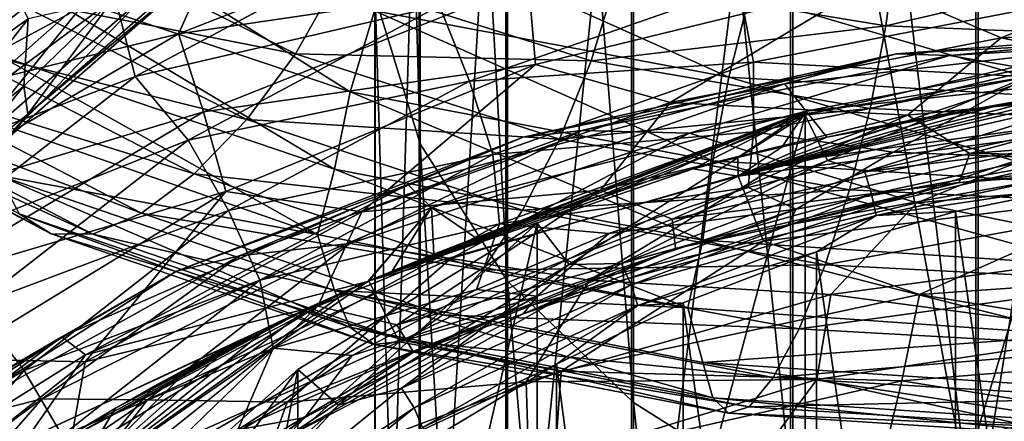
# Model space of a CAD drawing. Header units: metres. Extents: x -109 to 109, y -452 to 89.
# Tile 158 of 256: x -11.41 to -3.22, y -347.16 to -343.82. Entities that reach past the tile are written whole.
import ezdxf

# ---------------------------------------------------------------- set-up
doc = ezdxf.new("R2010")
doc.units = ezdxf.units.M
doc.layers.add('solid_k244270000c71_000_02', color=7, linetype='CONTINUOUS')

msp = doc.modelspace()

# ---------------------------------------------------------------- linework, layer by layer
at = {"layer": 'solid_k244270000c71_000_02'}
for points in [[(-8.452125, -331.697571, 818.213257), (-8.079568, -344.853668, 808.205566), (-8.079568, -332.8172, 819.544556)], [(-8.452125, -331.697571, 818.213257), (-8.452125, -343.629883, 806.969299), (-8.079568, -344.853668, 808.205566)], [(-8.079568, -332.8172, 819.544556), (-7.353192, -345.996094, 809.359619), (-7.353192, -333.862427, 820.787354)], [(-8.079568, -332.8172, 819.544556), (-8.079568, -344.853668, 808.205566), (-7.353192, -345.996094, 809.359619)], [(-7.353192, -333.862427, 820.787354), (-6.304805, -347.007141, 810.38092), (-6.304805, -334.787445, 821.887207)], [(-7.353192, -333.862427, 820.787354), (-7.353192, -345.996094, 809.359619), (-6.304805, -347.007141, 810.38092)], [(-6.304805, -334.787445, 821.887207), (-4.980319, -347.84256, 811.224854), (-4.980319, -335.551727, 822.795959)], [(-6.304805, -334.787445, 821.887207), (-6.304805, -347.007141, 810.38092), (-4.980319, -347.84256, 811.224854)], [(-4.980319, -335.551727, 822.795959), (-3.437735, -348.465698, 811.85437), (-3.437735, -336.121857, 823.473877)], [(-4.980319, -335.551727, 822.795959), (-4.980319, -347.84256, 811.224854), (-3.437735, -348.465698, 811.85437)], [(-3.437735, -336.121857, 823.473877), (-1.744606, -348.849335, 812.241882), (-1.744606, -336.472839, 823.891174)], [(-3.437735, -336.121857, 823.473877), (-3.437735, -348.465698, 811.85437), (-1.744606, -348.849335, 812.241882)], [(-1.767249, -337.448334, 800.10907), (-3.458888, -348.111176, 789.046326), (-3.458888, -337.71109, 800.627441)], [(-1.767249, -337.448334, 800.10907), (-1.767249, -347.75061, 788.619507), (-3.458888, -348.111176, 789.046326)], [(-3.458888, -337.71109, 800.627441), (-3.458888, -348.111176, 789.046326), (-4.999055, -339.715698, 799.830261)], [(-4.999055, -339.715698, 799.830261), (-6.320303, -350.278046, 789.688293), (-6.320303, -340.45932, 800.77594)], [(-4.999055, -339.715698, 799.830261), (-4.999055, -349.417572, 788.859436), (-6.320303, -350.278046, 789.688293)], [(-3.458888, -348.111176, 789.046326), (-4.999055, -349.417572, 788.859436), (-4.999055, -339.715698, 799.830261)], [(-7.364774, -340.01001, 803.312561), (-8.086726, -351.935089, 792.497253), (-8.086726, -341.153839, 804.468018)], [(-7.364774, -340.01001, 803.312561), (-7.364774, -350.701447, 791.438171), (-8.086726, -351.935089, 792.497253)], [(-6.320303, -340.45932, 800.77594), (-7.364774, -350.701447, 791.438171), (-7.364774, -340.01001, 803.312561)], [(-6.320303, -340.45932, 800.77594), (-6.320303, -350.278046, 789.688293), (-7.364774, -350.701447, 791.438171)], [(-8.086726, -341.153839, 804.468018), (-8.454546, -353.255768, 793.630981), (-8.454546, -342.378326, 805.705017)], [(-8.086726, -341.153839, 804.468018), (-8.086726, -351.935089, 792.497253), (-8.454546, -353.255768, 793.630981)], [(-8.454546, -342.378326, 805.705017), (-8.452125, -354.605591, 794.789795), (-8.452125, -343.629883, 806.969299)], [(-8.454546, -342.378326, 805.705017), (-8.454546, -353.255768, 793.630981), (-8.452125, -354.605591, 794.789795)], [(-12.625401, -344.051453, 787.464172), (-13.458572, -344.166016, 788.380249), (-10.922812, -342.607605, 786.910767)], [(-12.502468, -343.240997, 788.316895), (-10.922812, -342.607605, 786.910767), (-13.458572, -344.166016, 788.380249)], [(-9.951084, -342.592896, 786.0802), (-12.625401, -344.051453, 787.464172), (-10.922812, -342.607605, 786.910767)], [(-12.346329, -344.496765, 787.09613), (-12.625401, -344.051453, 787.464172), (-9.951084, -342.592896, 786.0802)], [(-9.694462, -343.069641, 785.743896), (-12.346329, -344.496765, 787.09613), (-9.951084, -342.592896, 786.0802)], [(-11.143022, -342.856873, 830.478271), (-11.409317, -343.498108, 830.354736), (-8.660601, -344.422272, 831.90863)], [(-8.458461, -343.749542, 832.003723), (-11.143022, -342.856873, 830.478271), (-8.660601, -344.422272, 831.90863)], [(-7.285873, -342.843933, 784.784058), (-10.089073, -343.941437, 785.869568), (-9.694462, -343.069641, 785.743896)], [(-7.178396, -343.511719, 784.847961), (-10.089073, -343.941437, 785.869568), (-7.285873, -342.843933, 784.784058)], [(-11.775959, -343.032654, 793.28125), (-11.258579, -343.362793, 793.654175), (-12.957934, -344.872284, 795.17688)], [(-10.089073, -343.941437, 785.869568), (-12.346329, -344.496765, 787.09613), (-9.694462, -343.069641, 785.743896)], [(-8.196273, -343.097046, 831.923828), (-8.458461, -343.749542, 832.003723), (-5.512196, -344.300903, 833.166382)], [(-5.341333, -343.621094, 833.058777), (-8.196273, -343.097046, 831.923828), (-5.512196, -344.300903, 833.166382)], [(-11.52213, -343.632507, 824.335876), (-11.030795, -343.14151, 824.190857), (-9.114983, -344.105927, 825.724854)], [(-9.114983, -344.105927, 825.724854), (-11.030795, -343.14151, 824.190857), (-8.769581, -343.495026, 825.691711)], [(-10.447517, -344.29425, 791.287537), (-8.263452, -343.126434, 790.096619), (-10.614439, -343.637726, 790.818176)], [(-7.918581, -343.708435, 790.275085), (-8.263452, -343.126434, 790.096619), (-10.447517, -344.29425, 791.287537)], [(-4.206379, -343.874908, 827.966248), (-6.454686, -343.500977, 827.02887), (-4.121618, -343.227295, 828.207825)], [(-3.247336, -343.974152, 784.535522), (-4.326591, -343.510406, 784.349976), (-1.401113, -343.223511, 783.897522)], [(-4.206379, -343.874908, 827.966248), (-4.121618, -343.227295, 828.207825), (-1.79218, -343.310577, 828.843811)], [(-0.393531, -343.83075, 784.190247), (-3.247336, -343.974152, 784.535522), (-1.401113, -343.223511, 783.897522)], [(-13.425459, -345.051453, 792.149841), (-11.394735, -343.463776, 790.614868), (-12.037272, -343.355499, 790.257202)], [(-11.338058, -343.814484, 798.085388), (-11.569856, -343.321808, 798.421753), (-12.73061, -344.803955, 799.981506)], [(-11.339662, -344.60791, 797.155029), (-9.852534, -343.315979, 795.790466), (-10.634928, -343.653778, 797.026428)], [(-10.05515, -343.536591, 795.230408), (-9.852534, -343.315979, 795.790466), (-11.339662, -344.60791, 797.155029)], [(-1.829036, -343.967102, 828.610107), (-4.206379, -343.874908, 827.966248), (-1.79218, -343.310577, 828.843811)], [(-12.957934, -344.872284, 795.17688), (-11.258579, -343.362793, 793.654175), (-12.405373, -345.00473, 795.588989)], [(-11.258579, -343.362793, 793.654175), (-10.778482, -343.5672, 794.122375), (-12.405373, -345.00473, 795.588989)], [(-12.619966, -345.122742, 792.271973), (-11.394735, -343.463776, 790.614868), (-13.425459, -345.051453, 792.149841)], [(-12.619966, -345.122742, 792.271973), (-10.614439, -343.637726, 790.818176), (-11.394735, -343.463776, 790.614868)], [(-11.409317, -343.498108, 830.354736), (-11.580662, -344.120056, 830.080078), (-8.790666, -345.066589, 831.65094)], [(-8.660601, -344.422272, 831.90863), (-11.409317, -343.498108, 830.354736), (-8.790666, -345.066589, 831.65094)], [(-7.178396, -343.511719, 784.847961), (-9.880588, -344.587463, 785.91333), (-10.089073, -343.941437, 785.869568)], [(-7.119321, -344.194244, 785.108948), (-9.880588, -344.587463, 785.91333), (-7.178396, -343.511719, 784.847961)], [(-9.114983, -344.105927, 825.724854), (-8.769581, -343.495026, 825.691711), (-6.656826, -344.165009, 826.930481)], [(-6.656826, -344.165009, 826.930481), (-8.769581, -343.495026, 825.691711), (-6.454686, -343.500977, 827.02887)], [(-4.326591, -343.510406, 784.349976), (-7.119321, -344.194244, 785.108948), (-7.178396, -343.511719, 784.847961)], [(-5.999901, -344.510071, 785.182983), (-7.119321, -344.194244, 785.108948), (-4.326591, -343.510406, 784.349976)], [(-6.656826, -344.165009, 826.930481), (-6.454686, -343.500977, 827.02887), (-4.206379, -343.874908, 827.966248)], [(-3.247336, -343.974152, 784.535522), (-5.999901, -344.510071, 785.182983), (-4.326591, -343.510406, 784.349976)], [(-12.405373, -345.00473, 795.588989), (-10.778482, -343.5672, 794.122375), (-11.935285, -344.998932, 796.080505)], [(-10.778482, -343.5672, 794.122375), (-10.370045, -343.623932, 794.660522), (-11.935285, -344.998932, 796.080505)], [(-11.572861, -344.862122, 796.615723), (-10.05515, -343.536591, 795.230408), (-11.339662, -344.60791, 797.155029)], [(-10.370045, -343.623932, 794.660522), (-10.05515, -343.536591, 795.230408), (-11.572861, -344.862122, 796.615723)], [(-7.667476, -344.334595, 790.305481), (-5.426652, -343.549133, 789.431091), (-7.918581, -343.708435, 790.275085)], [(-5.306628, -344.177032, 789.317017), (-5.426652, -343.549133, 789.431091), (-7.667476, -344.334595, 790.305481)], [(-5.306628, -344.177032, 789.317017), (-2.973566, -343.722839, 788.712769), (-5.426652, -343.549133, 789.431091)], [(-10.447517, -344.29425, 791.287537), (-10.614439, -343.637726, 790.818176), (-12.619966, -345.122742, 792.271973)], [(-12.05162, -344.025269, 824.622925), (-11.52213, -343.632507, 824.335876), (-9.520983, -344.652924, 825.926331)], [(-11.935285, -344.998932, 796.080505), (-10.370045, -343.623932, 794.660522), (-11.572861, -344.862122, 796.615723)], [(-9.520983, -344.652924, 825.926331), (-11.52213, -343.632507, 824.335876), (-9.114983, -344.105927, 825.724854)], [(-11.339662, -344.60791, 797.155029), (-10.634928, -343.653778, 797.026428), (-11.373893, -344.375305, 797.78894)], [(-11.338058, -343.814484, 798.085388), (-11.373893, -344.375305, 797.78894), (-10.634928, -343.653778, 797.026428)], [(-8.452125, -343.629883, 806.969299), (-8.079568, -355.925507, 795.922913), (-8.079568, -344.853668, 808.205566)], [(-8.452125, -343.629883, 806.969299), (-8.452125, -354.605591, 794.789795), (-8.079568, -355.925507, 795.922913)], [(-5.341333, -343.621094, 833.058777), (-5.512196, -344.300903, 833.166382), (-2.396837, -344.489349, 833.938782)], [(-2.322542, -343.794159, 833.814819), (-5.341333, -343.621094, 833.058777), (-2.396837, -344.489349, 833.938782)], [(-10.008465, -344.823212, 791.421265), (-7.918581, -343.708435, 790.275085), (-10.447517, -344.29425, 791.287537)], [(-7.667476, -344.334595, 790.305481), (-7.918581, -343.708435, 790.275085), (-10.008465, -344.823212, 791.421265)], [(-8.458461, -343.749542, 832.003723), (-8.660601, -344.422272, 831.90863), (-5.643926, -344.996002, 833.092041)], [(-5.512196, -344.300903, 833.166382), (-8.458461, -343.749542, 832.003723), (-5.643926, -344.996002, 833.092041)], [(-5.306628, -344.177032, 789.317017), (-3.029592, -344.297485, 788.467102), (-2.973566, -343.722839, 788.712769)], [(-12.475555, -345.268707, 799.612854), (-11.338058, -343.814484, 798.085388), (-12.73061, -344.803955, 799.981506)], [(-12.475555, -345.268707, 799.612854), (-11.373893, -344.375305, 797.78894), (-11.338058, -343.814484, 798.085388)], [(-1.351111, -344.356049, 784.768677), (-3.247336, -343.974152, 784.535522), (-0.393531, -343.83075, 784.190247)], [(-4.338109, -344.561066, 827.888733), (-6.656826, -344.165009, 826.930481), (-4.206379, -343.874908, 827.966248)], [(-4.338109, -344.561066, 827.888733), (-4.206379, -343.874908, 827.966248), (-1.829036, -343.967102, 828.610107)], [(-4.117793, -344.106964, 780.642334), (-0.886613, -343.861237, 780.233521), (-1.758641, -343.978577, 779.705261)], [(-3.677257, -344.119141, 781.212097), (-0.886613, -343.861237, 780.233521), (-4.117793, -344.106964, 780.642334)], [(-3.677257, -344.119141, 781.212097), (-0.508583, -343.931946, 780.844482), (-0.886613, -343.861237, 780.233521)], [(-10.089073, -343.941437, 785.869568), (-12.582087, -345.404114, 787.242737), (-12.346329, -344.496765, 787.09613)], [(-9.880588, -344.587463, 785.91333), (-12.582087, -345.404114, 787.242737), (-10.089073, -343.941437, 785.869568)], [(-4.026355, -344.617401, 785.203186), (-5.999901, -344.510071, 785.182983), (-3.247336, -343.974152, 784.535522)], [(-5.049558, -344.356812, 780.212158), (-1.758641, -343.978577, 779.705261), (-4.868062, -344.584167, 779.645142)], [(-4.117793, -344.106964, 780.642334), (-1.758641, -343.978577, 779.705261), (-5.049558, -344.356812, 780.212158)], [(-1.758641, -343.978577, 779.705261), (-1.597652, -344.233398, 779.163879), (-4.868062, -344.584167, 779.645142)], [(-1.886316, -344.665833, 828.544983), (-4.338109, -344.561066, 827.888733), (-1.829036, -343.967102, 828.610107)], [(-1.351111, -344.356049, 784.768677), (-4.026355, -344.617401, 785.203186), (-3.247336, -343.974152, 784.535522)], [(-2.833938, -344.264709, 781.716553), (-0.508583, -343.931946, 780.844482), (-3.677257, -344.119141, 781.212097)], [(-12.580919, -344.295013, 825.027954), (-12.05162, -344.025269, 824.622925), (-9.958512, -345.104675, 826.275085)], [(-9.958512, -345.104675, 826.275085), (-12.05162, -344.025269, 824.622925), (-9.520983, -344.652924, 825.926331)], [(-4.692525, -344.993652, 789.700867), (-2.480574, -344.06601, 789.026917), (-4.876791, -344.617584, 789.427612)], [(-4.876762, -351.964905, 779.314941), (-4.876791, -344.617584, 789.427612), (-2.480574, -344.06601, 789.026917)], [(-2.5, -348.262207, 783.257507), (-4.876762, -351.964905, 779.314941), (-2.480574, -344.06601, 789.026917)], [(-4.692525, -344.993652, 789.700867), (-2.384254, -344.462952, 789.315308), (-2.480574, -344.06601, 789.026917)], [(-13.810031, -344.174347, 826.681152), (-13.488818, -344.372864, 826.09082), (-11.146099, -345.604065, 827.916016)], [(-11.411525, -345.435974, 828.547424), (-13.810031, -344.174347, 826.681152), (-11.146099, -345.604065, 827.916016)], [(-11.580662, -344.120056, 830.080078), (-11.725351, -344.63913, 829.613403), (-8.931279, -345.60791, 831.199463)], [(-8.790666, -345.066589, 831.65094), (-11.580662, -344.120056, 830.080078), (-8.931279, -345.60791, 831.199463)], [(-9.520983, -344.652924, 825.926331), (-9.114983, -344.105927, 825.724854), (-6.919014, -344.814758, 827.001648)], [(-6.919014, -344.814758, 827.001648), (-9.114983, -344.105927, 825.724854), (-6.656826, -344.165009, 826.930481)], [(-7.222705, -344.798431, 781.382324), (-4.117793, -344.106964, 780.642334), (-5.049558, -344.356812, 780.212158)], [(-6.732992, -344.743866, 781.906311), (-4.117793, -344.106964, 780.642334), (-7.222705, -344.798431, 781.382324)], [(-6.919014, -344.814758, 827.001648), (-6.656826, -344.165009, 826.930481), (-4.338109, -344.561066, 827.888733)], [(-6.732992, -344.743866, 781.906311), (-3.677257, -344.119141, 781.212097), (-4.117793, -344.106964, 780.642334)], [(-5.840033, -344.767334, 782.322876), (-3.677257, -344.119141, 781.212097), (-6.732992, -344.743866, 781.906311)], [(-5.840033, -344.767334, 782.322876), (-2.833938, -344.264709, 781.716553), (-3.677257, -344.119141, 781.212097)], [(-7.119321, -344.194244, 785.108948), (-9.694138, -345.250824, 786.157654), (-9.880588, -344.587463, 785.91333)], [(-8.564479, -345.420105, 786.120361), (-9.694138, -345.250824, 786.157654), (-7.119321, -344.194244, 785.108948)], [(-5.999901, -344.510071, 785.182983), (-8.564479, -345.420105, 786.120361), (-7.119321, -344.194244, 785.108948)], [(-7.474424, -344.942322, 790.171875), (-5.306628, -344.177032, 789.317017), (-7.667476, -344.334595, 790.305481)], [(-7.474424, -344.942322, 790.171875), (-5.306125, -344.75647, 789.072388), (-5.306628, -344.177032, 789.317017)], [(-5.306628, -344.177032, 789.317017), (-5.306125, -344.75647, 789.072388), (-3.029592, -344.297485, 788.467102)], [(-4.69757, -344.798157, 779.342407), (-4.868062, -344.584167, 779.645142), (-1.597652, -344.233398, 779.163879)], [(-4.330278, -344.722534, 779.286316), (-4.69757, -344.798157, 779.342407), (-1.597652, -344.233398, 779.163879)], [(-3.966767, -344.653015, 779.236511), (-4.330278, -344.722534, 779.286316), (-1.597652, -344.233398, 779.163879)], [(-3.611151, -344.59024, 779.192993), (-3.966767, -344.653015, 779.236511), (-1.597652, -344.233398, 779.163879)], [(-3.263823, -344.533813, 779.155518), (-3.611151, -344.59024, 779.192993), (-1.597652, -344.233398, 779.163879)], [(-2.928163, -344.483887, 779.123901), (-3.263823, -344.533813, 779.155518), (-1.597652, -344.233398, 779.163879)], [(-13.07168, -344.416809, 825.526489), (-12.580919, -344.295013, 825.027954), (-10.395884, -345.432068, 826.742676)], [(-12.304793, -345.738678, 792.707458), (-10.447517, -344.29425, 791.287537), (-12.619966, -345.122742, 792.271973)], [(-10.395884, -345.432068, 826.742676), (-12.580919, -344.295013, 825.027954), (-9.958512, -345.104675, 826.275085)], [(-10.008465, -344.823212, 791.421265), (-10.447517, -344.29425, 791.287537), (-12.304793, -345.738678, 792.707458)], [(-9.670749, -345.409882, 791.416321), (-7.667476, -344.334595, 790.305481), (-10.008465, -344.823212, 791.421265)], [(-7.474424, -344.942322, 790.171875), (-7.667476, -344.334595, 790.305481), (-9.670749, -345.409882, 791.416321)], [(-5.054309, -345.007416, 782.732971), (-2.833938, -344.264709, 781.716553), (-5.840033, -344.767334, 782.322876)], [(-5.512196, -344.300903, 833.166382), (-5.643926, -344.996002, 833.092041), (-2.454117, -345.197144, 833.876709)], [(-2.396837, -344.489349, 833.938782), (-5.512196, -344.300903, 833.166382), (-2.454117, -345.197144, 833.876709)], [(-3.029592, -344.297485, 788.467102), (-5.306125, -344.75647, 789.072388), (-4.146356, -344.924835, 788.329224)], [(-5.054309, -345.007416, 782.732971), (-2.128306, -344.609741, 782.202881), (-2.833938, -344.264709, 781.716553)], [(-3.029592, -344.297485, 788.467102), (-4.146356, -344.924835, 788.329224), (-2.901026, -344.723816, 788.040405)], [(-13.488818, -344.372864, 826.09082), (-13.07168, -344.416809, 825.526489), (-10.80141, -345.605743, 827.300232)], [(-11.146099, -345.604065, 827.916016), (-13.488818, -344.372864, 826.09082), (-10.80141, -345.605743, 827.300232)], [(-10.80141, -345.605743, 827.300232), (-13.07168, -344.416809, 825.526489), (-10.395884, -345.432068, 826.742676)], [(-12.475555, -345.268707, 799.612854), (-12.011531, -345.146301, 798.596252), (-11.373893, -344.375305, 797.78894)], [(-11.339662, -344.60791, 797.155029), (-11.373893, -344.375305, 797.78894), (-12.011531, -345.146301, 798.596252)], [(-8.660601, -344.422272, 831.90863), (-8.790666, -345.066589, 831.65094), (-5.728686, -345.656403, 832.846802)], [(-5.643926, -344.996002, 833.092041), (-8.660601, -344.422272, 831.90863), (-5.728686, -345.656403, 832.846802)], [(-8.181742, -345.193787, 781.058289), (-5.049558, -344.356812, 780.212158), (-7.984445, -345.384491, 780.456116)], [(-7.222705, -344.798431, 781.382324), (-5.049558, -344.356812, 780.212158), (-8.181742, -345.193787, 781.058289)], [(-5.049558, -344.356812, 780.212158), (-4.868062, -344.584167, 779.645142), (-7.984445, -345.384491, 780.456116)], [(-5.433121, -345.122437, 779.346558), (-2.604041, -344.43985, 779.097839), (-2.288762, -344.400909, 779.07666)], [(-5.433121, -345.122437, 779.346558), (-2.288762, -344.400909, 779.07666), (-2.194911, -344.699554, 778.790405)], [(-3.50767, -344.934143, 785.696411), (-4.026355, -344.617401, 785.203186), (-1.351111, -344.356049, 784.768677)], [(-0.92529, -344.73822, 785.309753), (-3.50767, -344.934143, 785.696411), (-1.351111, -344.356049, 784.768677)], [(-5.433121, -345.122437, 779.346558), (-2.928163, -344.483887, 779.123901), (-2.604041, -344.43985, 779.097839)], [(-5.433121, -345.122437, 779.346558), (-3.263823, -344.533813, 779.155518), (-2.928163, -344.483887, 779.123901)], [(-4.380819, -345.08667, 789.721375), (-2.384254, -344.462952, 789.315308), (-4.692525, -344.993652, 789.700867)], [(-2.2242, -344.619171, 789.381714), (-2.384254, -344.462952, 789.315308), (-4.380819, -345.08667, 789.721375)], [(-6.57822, -345.241394, 785.917725), (-8.564479, -345.420105, 786.120361), (-5.999901, -344.510071, 785.182983)], [(-7.614277, -345.637573, 779.972168), (-7.984445, -345.384491, 780.456116), (-4.868062, -344.584167, 779.645142)], [(-7.259654, -345.509155, 779.879028), (-7.614277, -345.637573, 779.972168), (-4.868062, -344.584167, 779.645142)], [(-6.901235, -345.387085, 779.789856), (-7.259654, -345.509155, 779.879028), (-4.868062, -344.584167, 779.645142)], [(-4.508971, -345.238312, 827.987366), (-6.919014, -344.814758, 827.001648), (-4.338109, -344.561066, 827.888733)], [(-6.539579, -345.271729, 779.704651), (-6.901235, -345.387085, 779.789856), (-4.868062, -344.584167, 779.645142)], [(-4.026355, -344.617401, 785.203186), (-6.57822, -345.241394, 785.917725), (-5.999901, -344.510071, 785.182983)], [(-6.174923, -345.163269, 779.623413), (-6.539579, -345.271729, 779.704651), (-4.868062, -344.584167, 779.645142)], [(-5.807823, -345.061951, 779.546204), (-6.174923, -345.163269, 779.623413), (-4.868062, -344.584167, 779.645142)], [(-5.438364, -344.967987, 779.472778), (-5.807823, -345.061951, 779.546204), (-4.868062, -344.584167, 779.645142)], [(-5.068247, -344.880127, 779.404785), (-5.438364, -344.967987, 779.472778), (-4.868062, -344.584167, 779.645142)], [(-5.433121, -345.122437, 779.346558), (-3.611151, -344.59024, 779.192993), (-3.263823, -344.533813, 779.155518)], [(-4.69757, -344.798157, 779.342407), (-5.068247, -344.880127, 779.404785), (-4.868062, -344.584167, 779.645142)], [(-4.508971, -345.238312, 827.987366), (-4.338109, -344.561066, 827.888733), (-1.886316, -344.665833, 828.544983)], [(-9.880588, -344.587463, 785.91333), (-12.279717, -346.014954, 787.2547), (-12.582087, -345.404114, 787.242737)], [(-12.477322, -346.072052, 798.673401), (-11.339662, -344.60791, 797.155029), (-12.011531, -345.146301, 798.596252)], [(-11.572861, -344.862122, 796.615723), (-11.339662, -344.60791, 797.155029), (-12.477322, -346.072052, 798.673401)], [(-9.694138, -345.250824, 786.157654), (-12.279717, -346.014954, 787.2547), (-9.880588, -344.587463, 785.91333)], [(-8.931279, -345.60791, 831.199463), (-11.725351, -344.63913, 829.613403), (-11.581841, -345.118561, 829.148865)], [(-9.958512, -345.104675, 826.275085), (-9.520983, -344.652924, 825.926331), (-7.227201, -345.406097, 827.248474)], [(-7.227201, -345.406097, 827.248474), (-9.520983, -344.652924, 825.926331), (-6.919014, -344.814758, 827.001648)], [(-7.106834, -352.863251, 779.96759), (-7.106801, -345.51593, 790.080322), (-4.876791, -344.617584, 789.427612)], [(-4.876762, -351.964905, 779.314941), (-7.106834, -352.863251, 779.96759), (-4.876791, -344.617584, 789.427612)], [(-6.840895, -345.85849, 790.329224), (-4.876791, -344.617584, 789.427612), (-7.106801, -345.51593, 790.080322)], [(-6.840895, -345.85849, 790.329224), (-4.692525, -344.993652, 789.700867), (-4.876791, -344.617584, 789.427612)], [(-5.981807, -345.481659, 786.355042), (-6.57822, -345.241394, 785.917725), (-4.026355, -344.617401, 785.203186)], [(-3.50767, -344.934143, 785.696411), (-5.981807, -345.481659, 786.355042), (-4.026355, -344.617401, 785.203186)], [(-5.433121, -345.122437, 779.346558), (-3.966767, -344.653015, 779.236511), (-3.611151, -344.59024, 779.192993)], [(-5.433121, -345.122437, 779.346558), (-4.330278, -344.722534, 779.286316), (-3.966767, -344.653015, 779.236511)], [(-3.949111, -345.344604, 783.001892), (-2.128306, -344.609741, 782.202881), (-5.054309, -345.007416, 782.732971)], [(-1.960611, -345.358551, 828.65979), (-4.508971, -345.238312, 827.987366), (-1.886316, -344.665833, 828.544983)], [(-2.2242, -344.619171, 789.381714), (-4.380819, -345.08667, 789.721375), (-2.196008, -344.812317, 789.387939)], [(-3.949111, -345.344604, 783.001892), (-1.102409, -345.09668, 782.581909), (-2.128306, -344.609741, 782.202881)], [(-9.580841, -345.785614, 782.913818), (-6.732992, -344.743866, 781.906311), (-7.222705, -344.798431, 781.382324)], [(-8.664332, -345.682648, 783.240051), (-6.732992, -344.743866, 781.906311), (-9.580841, -345.785614, 782.913818)], [(-8.664332, -345.682648, 783.240051), (-5.840033, -344.767334, 782.322876), (-6.732992, -344.743866, 781.906311)], [(-5.433121, -345.122437, 779.346558), (-2.194911, -344.699554, 778.790405), (-5.223785, -345.66394, 778.989014)], [(-5.433121, -345.122437, 779.346558), (-4.69757, -344.798157, 779.342407), (-4.330278, -344.722534, 779.286316)], [(-2.194911, -344.699554, 778.790405), (-2.034587, -345.268036, 778.452942), (-5.223785, -345.66394, 778.989014)], [(-2.643515, -344.983429, 787.458069), (-2.901026, -344.723816, 788.040405), (-4.146356, -344.924835, 788.329224)], [(-1.124171, -344.962585, 785.968201), (-3.50767, -344.934143, 785.696411), (-0.92529, -344.73822, 785.309753)], [(-11.785357, -346.202911, 792.786194), (-10.008465, -344.823212, 791.421265), (-12.304793, -345.738678, 792.707458)], [(-9.670749, -345.409882, 791.416321), (-10.008465, -344.823212, 791.421265), (-11.785357, -346.202911, 792.786194)], [(-10.105568, -345.912689, 782.438477), (-7.222705, -344.798431, 781.382324), (-8.181742, -345.193787, 781.058289)], [(-9.580841, -345.785614, 782.913818), (-7.222705, -344.798431, 781.382324), (-10.105568, -345.912689, 782.438477)], [(-7.822092, -345.808502, 783.567322), (-5.840033, -344.767334, 782.322876), (-8.664332, -345.682648, 783.240051)], [(-7.822092, -345.808502, 783.567322), (-5.054309, -345.007416, 782.732971), (-5.840033, -344.767334, 782.322876)], [(-7.474424, -344.942322, 790.171875), (-7.417996, -345.518921, 789.920715), (-5.306125, -344.75647, 789.072388)], [(-5.306125, -344.75647, 789.072388), (-7.417996, -345.518921, 789.920715), (-5.351458, -345.217468, 788.69043)], [(-7.227201, -345.406097, 827.248474), (-6.919014, -344.814758, 827.001648), (-4.508971, -345.238312, 827.987366)], [(-5.433121, -345.122437, 779.346558), (-5.068247, -344.880127, 779.404785), (-4.69757, -344.798157, 779.342407)], [(-5.306125, -344.75647, 789.072388), (-5.351458, -345.217468, 788.69043), (-4.146356, -344.924835, 788.329224)], [(-4.380819, -345.08667, 789.721375), (-4.325292, -345.273865, 789.723267), (-2.196008, -344.812317, 789.387939)], [(-2.196008, -344.812317, 789.387939), (-4.325292, -345.273865, 789.723267), (-2.177185, -344.994141, 789.319275)], [(-8.079568, -344.853668, 808.205566), (-7.353192, -357.157654, 796.980652), (-7.353192, -345.996094, 809.359619)], [(-8.079568, -344.853668, 808.205566), (-8.079568, -355.925507, 795.922913), (-7.353192, -357.157654, 796.980652)], [(-5.433121, -345.122437, 779.346558), (-5.438364, -344.967987, 779.472778), (-5.068247, -344.880127, 779.404785)], [(-9.410922, -345.988251, 791.254456), (-7.474424, -344.942322, 790.171875), (-9.670749, -345.409882, 791.416321)], [(-9.410922, -345.988251, 791.254456), (-7.417996, -345.518921, 789.920715), (-7.474424, -344.942322, 790.171875)], [(-6.404329, -345.850037, 790.276001), (-4.692525, -344.993652, 789.700867), (-6.840895, -345.85849, 790.329224)], [(-4.380819, -345.08667, 789.721375), (-4.692525, -344.993652, 789.700867), (-6.404329, -345.850037, 790.276001)], [(-3.595367, -345.176544, 786.369873), (-5.981807, -345.481659, 786.355042), (-3.50767, -344.934143, 785.696411)], [(-5.433121, -345.122437, 779.346558), (-5.807823, -345.061951, 779.546204), (-5.438364, -344.967987, 779.472778)], [(-4.952431, -345.396942, 788.022888), (-4.146356, -344.924835, 788.329224), (-5.351458, -345.217468, 788.69043)], [(-5.019297, -345.527191, 787.410156), (-2.643515, -344.983429, 787.458069), (-4.952431, -345.396942, 788.022888)], [(-2.65984, -345.105804, 786.842041), (-2.643515, -344.983429, 787.458069), (-5.019297, -345.527191, 787.410156)], [(-4.952431, -345.396942, 788.022888), (-2.643515, -344.983429, 787.458069), (-4.146356, -344.924835, 788.329224)], [(-4.325292, -345.273865, 789.723267), (-4.288218, -345.451752, 789.651733), (-2.177185, -344.994141, 789.319275)], [(-2.177185, -344.994141, 789.319275), (-4.288218, -345.451752, 789.651733), (-2.438629, -345.177277, 789.216248)], [(-1.124171, -344.962585, 785.968201), (-3.595367, -345.176544, 786.369873), (-3.50767, -344.934143, 785.696411)], [(-2.65984, -345.105804, 786.842041), (-3.595367, -345.176544, 786.369873), (-1.124171, -344.962585, 785.968201)], [(-8.790666, -345.066589, 831.65094), (-8.931279, -345.60791, 831.199463), (-5.854018, -346.21875, 832.413025)], [(-5.728686, -345.656403, 832.846802), (-8.790666, -345.066589, 831.65094), (-5.854018, -346.21875, 832.413025)], [(-5.807823, -345.061951, 779.546204), (-8.504637, -345.994659, 780.229126), (-6.174923, -345.163269, 779.623413)], [(-5.433121, -345.122437, 779.346558), (-8.504637, -345.994659, 780.229126), (-5.807823, -345.061951, 779.546204)], [(-6.671342, -345.987885, 783.719666), (-5.054309, -345.007416, 782.732971), (-7.822092, -345.808502, 783.567322)], [(-6.671342, -345.987885, 783.719666), (-3.949111, -345.344604, 783.001892), (-5.054309, -345.007416, 782.732971)], [(-5.643926, -344.996002, 833.092041), (-5.728686, -345.656403, 832.846802), (-2.490973, -345.866821, 833.639099)], [(-2.454117, -345.197144, 833.876709), (-5.643926, -344.996002, 833.092041), (-2.490973, -345.866821, 833.639099)], [(-11.581841, -345.118561, 829.148865), (-11.411525, -345.435974, 828.547424), (-8.662276, -346.379456, 830.090027)], [(-8.79156, -346.075195, 830.713867), (-11.581841, -345.118561, 829.148865), (-8.662276, -346.379456, 830.090027)], [(-8.931279, -345.60791, 831.199463), (-11.581841, -345.118561, 829.148865), (-8.79156, -346.075195, 830.713867)], [(-10.395884, -345.432068, 826.742676), (-9.958512, -345.104675, 826.275085), (-7.559322, -345.90448, 827.646667)], [(-7.559322, -345.90448, 827.646667), (-9.958512, -345.104675, 826.275085), (-7.227201, -345.406097, 827.248474)], [(-5.433121, -345.122437, 779.346558), (-8.253242, -346.501801, 779.846191), (-8.504637, -345.994659, 780.229126)], [(-5.433121, -345.122437, 779.346558), (-5.223785, -345.66394, 778.989014), (-8.253242, -346.501801, 779.846191)], [(-4.380819, -345.08667, 789.721375), (-6.404329, -345.850037, 790.276001), (-4.325292, -345.273865, 789.723267)], [(-2.65984, -345.105804, 786.842041), (-5.019297, -345.527191, 787.410156), (-3.595367, -345.176544, 786.369873)], [(-1.987249, -345.747955, 783.054321), (-1.102409, -345.09668, 782.581909), (-3.949111, -345.344604, 783.001892)], [(-11.05771, -346.45932, 782.223572), (-8.181742, -345.193787, 781.058289), (-10.862263, -346.609344, 781.581299)], [(-10.105568, -345.912689, 782.438477), (-8.181742, -345.193787, 781.058289), (-11.05771, -346.45932, 782.223572)], [(-8.181742, -345.193787, 781.058289), (-7.984445, -345.384491, 780.456116), (-10.862263, -346.609344, 781.581299)], [(-6.174923, -345.163269, 779.623413), (-8.504637, -345.994659, 780.229126), (-6.539579, -345.271729, 779.704651)], [(-7.417996, -345.518921, 789.920715), (-6.509118, -345.599304, 789.122864), (-5.351458, -345.217468, 788.69043)], [(-4.709811, -345.860992, 828.266846), (-7.227201, -345.406097, 827.248474), (-4.508971, -345.238312, 827.987366)], [(-4.952431, -345.396942, 788.022888), (-5.351458, -345.217468, 788.69043), (-6.509118, -345.599304, 789.122864)], [(-3.595367, -345.176544, 786.369873), (-5.956123, -345.72525, 787.031677), (-5.981807, -345.481659, 786.355042)], [(-5.019297, -345.527191, 787.410156), (-5.956123, -345.72525, 787.031677), (-3.595367, -345.176544, 786.369873)], [(-4.709811, -345.860992, 828.266846), (-4.508971, -345.238312, 827.987366), (-1.960611, -345.358551, 828.65979)], [(-4.288218, -345.451752, 789.651733), (-3.628558, -345.418427, 789.391418), (-2.438629, -345.177277, 789.216248)], [(-2.438629, -345.177277, 789.216248), (-3.628558, -345.418427, 789.391418), (-2.438629, -353.700165, 777.485474)], [(-9.694138, -345.250824, 786.157654), (-11.972891, -346.641632, 787.468201), (-12.279717, -346.014954, 787.2547)], [(-10.862705, -346.66864, 787.322083), (-11.972891, -346.641632, 787.468201), (-9.694138, -345.250824, 786.157654)], [(-8.564479, -345.420105, 786.120361), (-10.862705, -346.66864, 787.322083), (-9.694138, -345.250824, 786.157654)], [(-6.57822, -345.241394, 785.917725), (-8.929091, -346.205505, 786.896729), (-8.564479, -345.420105, 786.120361)], [(-8.271329, -346.361267, 787.272217), (-8.929091, -346.205505, 786.896729), (-6.57822, -345.241394, 785.917725)], [(-6.539579, -345.271729, 779.704651), (-8.504637, -345.994659, 780.229126), (-6.901235, -345.387085, 779.789856)], [(-5.981807, -345.481659, 786.355042), (-8.271329, -346.361267, 787.272217), (-6.57822, -345.241394, 785.917725)], [(-6.404329, -345.850037, 790.276001), (-6.323154, -346.027588, 790.270874), (-4.325292, -345.273865, 789.723267)], [(-4.325292, -345.273865, 789.723267), (-6.323154, -346.027588, 790.270874), (-4.288218, -345.451752, 789.651733)], [(-5.223785, -345.66394, 778.989014), (-2.034587, -345.268036, 778.452942), (-3.927712, -346.107025, 778.574951)], [(-2.034587, -345.268036, 778.452942), (-0.833328, -345.891449, 778.174255), (-3.927712, -346.107025, 778.574951)], [(-8.514924, -345.999084, 780.2323), (-10.862263, -346.609344, 781.581299), (-7.984445, -345.384491, 780.456116)], [(-8.504637, -345.994659, 780.229126), (-8.514924, -345.999084, 780.2323), (-7.984445, -345.384491, 780.456116)], [(-8.311078, -345.91272, 780.170349), (-8.504637, -345.994659, 780.229126), (-7.984445, -345.384491, 780.456116)], [(-6.901235, -345.387085, 779.789856), (-8.504637, -345.994659, 780.229126), (-7.259654, -345.509155, 779.879028)], [(-7.964911, -345.772247, 780.069336), (-8.311078, -345.91272, 780.170349), (-7.984445, -345.384491, 780.456116)], [(-7.614277, -345.637573, 779.972168), (-7.964911, -345.772247, 780.069336), (-7.984445, -345.384491, 780.456116)], [(-7.220976, -346.268463, 788.229248), (-4.952431, -345.396942, 788.022888), (-7.105842, -346.122498, 788.834045)], [(-5.019297, -345.527191, 787.410156), (-4.952431, -345.396942, 788.022888), (-7.220976, -346.268463, 788.229248)], [(-7.105842, -346.122498, 788.834045), (-4.952431, -345.396942, 788.022888), (-6.509118, -345.599304, 789.122864)], [(-4.664917, -346.107056, 783.557373), (-3.949111, -345.344604, 783.001892), (-6.671342, -345.987885, 783.719666)], [(-2.047941, -345.998718, 828.958374), (-4.709811, -345.860992, 828.266846), (-1.960611, -345.358551, 828.65979)], [(-4.664917, -346.107056, 783.557373), (-1.987249, -345.747955, 783.054321), (-3.949111, -345.344604, 783.001892)], [(-11.37204, -346.739166, 792.736084), (-9.670749, -345.409882, 791.416321), (-11.785357, -346.202911, 792.786194)], [(-11.411525, -345.435974, 828.547424), (-11.146099, -345.604065, 827.916016), (-8.460797, -346.523651, 829.425903)], [(-8.662276, -346.379456, 830.090027), (-11.411525, -345.435974, 828.547424), (-8.460797, -346.523651, 829.425903)], [(-9.410922, -345.988251, 791.254456), (-9.670749, -345.409882, 791.416321), (-11.37204, -346.739166, 792.736084)], [(-8.929091, -346.205505, 786.896729), (-10.862705, -346.66864, 787.322083), (-8.564479, -345.420105, 786.120361)], [(-10.80141, -345.605743, 827.300232), (-10.395884, -345.432068, 826.742676), (-7.891322, -346.277405, 828.164307)], [(-7.891322, -346.277405, 828.164307), (-10.395884, -345.432068, 826.742676), (-7.559322, -345.90448, 827.646667)], [(-5.956123, -345.72525, 787.031677), (-8.271329, -346.361267, 787.272217), (-5.981807, -345.481659, 786.355042)], [(-7.559322, -345.90448, 827.646667), (-7.227201, -345.406097, 827.248474), (-4.709811, -345.860992, 828.266846)], [(-6.323154, -346.027588, 790.270874), (-6.268955, -346.199005, 790.194641), (-4.288218, -345.451752, 789.651733)], [(-4.288218, -345.451752, 789.651733), (-6.268955, -346.199005, 790.194641), (-4.783543, -345.752747, 789.634338)], [(-3.628558, -345.418427, 789.391418), (-4.783543, -345.752747, 789.634338), (-3.628558, -353.941315, 777.660706)], [(-4.288218, -345.451752, 789.651733), (-4.783543, -345.752747, 789.634338), (-3.628558, -345.418427, 789.391418)], [(-3.628558, -345.418427, 789.391418), (-3.628558, -353.941315, 777.660706), (-2.438629, -353.700165, 777.485474)], [(-9.410922, -345.988251, 791.254456), (-9.300967, -346.554749, 790.989624), (-7.417996, -345.518921, 789.920715)], [(-7.417996, -345.518921, 789.920715), (-9.300967, -346.554749, 790.989624), (-7.611154, -346.066711, 789.624023)], [(-8.756096, -347.028046, 791.178955), (-7.106801, -345.51593, 790.080322), (-9.094934, -346.73056, 790.96283)], [(-9.094892, -354.07785, 780.850098), (-9.094934, -346.73056, 790.96283), (-7.106801, -345.51593, 790.080322)], [(-7.106834, -352.863251, 779.96759), (-9.094892, -354.07785, 780.850098), (-7.106801, -345.51593, 790.080322)], [(-8.756096, -347.028046, 791.178955), (-6.840895, -345.85849, 790.329224), (-7.106801, -345.51593, 790.080322)], [(-7.259654, -345.509155, 779.879028), (-8.504637, -345.994659, 780.229126), (-7.614277, -345.637573, 779.972168)], [(-7.417996, -345.518921, 789.920715), (-7.611154, -346.066711, 789.624023), (-6.509118, -345.599304, 789.122864)], [(-5.019297, -345.527191, 787.410156), (-7.220976, -346.268463, 788.229248), (-5.956123, -345.72525, 787.031677)], [(-11.146099, -345.604065, 827.916016), (-10.80141, -345.605743, 827.300232), (-8.199149, -346.492065, 828.769104)], [(-8.460797, -346.523651, 829.425903), (-11.146099, -345.604065, 827.916016), (-8.199149, -346.492065, 828.769104)], [(-8.199149, -346.492065, 828.769104), (-10.80141, -345.605743, 827.300232), (-7.891322, -346.277405, 828.164307)], [(-5.854018, -346.21875, 832.413025), (-8.931279, -345.60791, 831.199463), (-8.79156, -346.075195, 830.713867)], [(-7.614277, -345.637573, 779.972168), (-8.504637, -345.994659, 780.229126), (-7.964911, -345.772247, 780.069336)], [(-7.105842, -346.122498, 788.834045), (-6.509118, -345.599304, 789.122864), (-7.611154, -346.066711, 789.624023)], [(-11.221184, -346.975616, 784.443726), (-8.664332, -345.682648, 783.240051), (-9.580841, -345.785614, 782.913818)], [(-10.346673, -346.982697, 784.685059), (-8.664332, -345.682648, 783.240051), (-11.221184, -346.975616, 784.443726)], [(-10.346673, -346.982697, 784.685059), (-7.822092, -345.808502, 783.567322), (-8.664332, -345.682648, 783.240051)], [(-5.956123, -345.72525, 787.031677), (-8.134271, -346.588654, 787.939697), (-8.271329, -346.361267, 787.272217)], [(-8.253242, -346.501801, 779.846191), (-5.223785, -345.66394, 778.989014), (-6.906157, -346.745605, 779.28302)], [(-7.220976, -346.268463, 788.229248), (-8.134271, -346.588654, 787.939697), (-5.956123, -345.72525, 787.031677)], [(-5.223785, -345.66394, 778.989014), (-3.927712, -346.107025, 778.574951), (-6.906157, -346.745605, 779.28302)], [(-5.728686, -345.656403, 832.846802), (-5.854018, -346.21875, 832.413025), (-2.605278, -346.445923, 833.219727)], [(-2.490973, -345.866821, 833.639099), (-5.728686, -345.656403, 832.846802), (-2.605278, -346.445923, 833.219727)], [(-12.135098, -347.204926, 784.207092), (-9.580841, -345.785614, 782.913818), (-10.105568, -345.912689, 782.438477)], [(-11.221184, -346.975616, 784.443726), (-9.580841, -345.785614, 782.913818), (-12.135098, -347.204926, 784.207092)], [(-9.183455, -347.003387, 784.719604), (-7.822092, -345.808502, 783.567322), (-10.346673, -346.982697, 784.685059)], [(-9.183455, -347.003387, 784.719604), (-6.671342, -345.987885, 783.719666), (-7.822092, -345.808502, 783.567322)], [(-7.964911, -345.772247, 780.069336), (-8.504637, -345.994659, 780.229126), (-8.311078, -345.91272, 780.170349)], [(-6.268955, -346.199005, 790.194641), (-5.892459, -346.177063, 789.942627), (-4.783543, -345.752747, 789.634338)], [(-4.783543, -345.752747, 789.634338), (-5.892459, -346.177063, 789.942627), (-4.783543, -354.275635, 777.903625)], [(-4.783543, -345.752747, 789.634338), (-4.783543, -354.275635, 777.903625), (-3.628558, -353.941315, 777.660706)], [(-2.234665, -346.431519, 783.313721), (-1.987249, -345.747955, 783.054321), (-4.664917, -346.107056, 783.557373)], [(-8.233247, -346.886078, 791.028748), (-6.840895, -345.85849, 790.329224), (-8.756096, -347.028046, 791.178955)], [(-6.404329, -345.850037, 790.276001), (-6.840895, -345.85849, 790.329224), (-8.233247, -346.886078, 791.028748)], [(-6.404329, -345.850037, 790.276001), (-8.233247, -346.886078, 791.028748), (-6.323154, -346.027588, 790.270874)], [(-4.926246, -346.392303, 828.700623), (-7.559322, -345.90448, 827.646667), (-4.709811, -345.860992, 828.266846)], [(-4.926246, -346.392303, 828.700623), (-4.709811, -345.860992, 828.266846), (-2.047941, -345.998718, 828.958374)], [(-3.927712, -346.107025, 778.574951), (-0.833328, -345.891449, 778.174255), (-1.070055, -346.581299, 778.204834)], [(-12.679635, -347.408325, 783.782043), (-10.105568, -345.912689, 782.438477), (-11.05771, -346.45932, 782.223572)], [(-12.135098, -347.204926, 784.207092), (-10.105568, -345.912689, 782.438477), (-12.679635, -347.408325, 783.782043)], [(-7.891322, -346.277405, 828.164307), (-7.559322, -345.90448, 827.646667), (-4.926246, -346.392303, 828.700623)], [(-11.053921, -347.280029, 792.538269), (-9.410922, -345.988251, 791.254456), (-11.37204, -346.739166, 792.736084)], [(-8.514924, -345.999084, 780.2323), (-11.353179, -347.313599, 781.419861), (-10.862263, -346.609344, 781.581299)], [(-8.652813, -346.05899, 780.275269), (-11.353179, -347.313599, 781.419861), (-8.514924, -345.999084, 780.2323)], [(-11.229185, -347.428558, 781.260986), (-11.353179, -347.313599, 781.419861), (-8.652813, -346.05899, 780.275269)], [(-8.990126, -346.210938, 780.384216), (-11.229185, -347.428558, 781.260986), (-8.652813, -346.05899, 780.275269)], [(-11.053921, -347.280029, 792.538269), (-9.300967, -346.554749, 790.989624), (-9.410922, -345.988251, 791.254456)], [(-11.031825, -347.750458, 781.00177), (-8.514924, -345.999084, 780.2323), (-8.504637, -345.994659, 780.229126)], [(-11.031825, -347.750458, 781.00177), (-8.504637, -345.994659, 780.229126), (-8.253242, -346.501801, 779.846191)], [(-11.031825, -347.750458, 781.00177), (-8.652813, -346.05899, 780.275269), (-8.514924, -345.999084, 780.2323)], [(-11.031825, -347.750458, 781.00177), (-8.990126, -346.210938, 780.384216), (-8.652813, -346.05899, 780.275269)], [(-7.196604, -346.835205, 784.338684), (-6.671342, -345.987885, 783.719666), (-9.183455, -347.003387, 784.719604)], [(-8.233247, -346.886078, 791.028748), (-8.12889, -347.050476, 791.014038), (-6.323154, -346.027588, 790.270874)], [(-6.323154, -346.027588, 790.270874), (-8.12889, -347.050476, 791.014038), (-6.268955, -346.199005, 790.194641)], [(-7.353192, -345.996094, 809.359619), (-6.304805, -358.248108, 797.916748), (-6.304805, -347.007141, 810.38092)], [(-7.353192, -345.996094, 809.359619), (-7.353192, -357.157654, 796.980652), (-6.304805, -358.248108, 797.916748)], [(-7.196604, -346.835205, 784.338684), (-4.664917, -346.107056, 783.557373), (-6.671342, -345.987885, 783.719666)], [(-2.142052, -346.548309, 829.412781), (-4.926246, -346.392303, 828.700623), (-2.047941, -345.998718, 828.958374)], [(-9.300967, -346.554749, 790.989624), (-8.644164, -346.6138, 790.189209), (-7.611154, -346.066711, 789.624023)], [(-9.197445, -347.299683, 789.277527), (-7.105842, -346.122498, 788.834045), (-9.037847, -347.130676, 789.870056)], [(-7.220976, -346.268463, 788.229248), (-7.105842, -346.122498, 788.834045), (-9.197445, -347.299683, 789.277527)], [(-9.037847, -347.130676, 789.870056), (-7.105842, -346.122498, 788.834045), (-8.644164, -346.6138, 790.189209)], [(-8.79156, -346.075195, 830.713867), (-8.662276, -346.379456, 830.090027), (-5.645018, -346.967926, 831.266418)], [(-5.72927, -346.672668, 831.906006), (-8.79156, -346.075195, 830.713867), (-5.645018, -346.967926, 831.266418)], [(-5.854018, -346.21875, 832.413025), (-8.79156, -346.075195, 830.713867), (-5.72927, -346.672668, 831.906006)], [(-7.105842, -346.122498, 788.834045), (-7.611154, -346.066711, 789.624023), (-8.644164, -346.6138, 790.189209)], [(-4.779693, -346.815491, 783.8349), (-4.664917, -346.107056, 783.557373), (-7.196604, -346.835205, 784.338684)], [(-6.906157, -346.745605, 779.28302), (-3.927712, -346.107025, 778.574951), (-4.074688, -346.824463, 778.626587)], [(-4.779693, -346.815491, 783.8349), (-2.234665, -346.431519, 783.313721), (-4.664917, -346.107056, 783.557373)], [(-3.927712, -346.107025, 778.574951), (-1.070055, -346.581299, 778.204834), (-4.074688, -346.824463, 778.626587)], [(-11.37204, -346.739166, 792.736084), (-11.785357, -346.202911, 792.786194), (-13.196457, -347.798676, 794.331665)], [(-8.990126, -346.210938, 780.384216), (-10.922617, -347.238434, 781.12323), (-11.229185, -347.428558, 781.260986)], [(-11.031825, -347.750458, 781.00177), (-9.323022, -346.368439, 780.497131), (-8.990126, -346.210938, 780.384216)], [(-8.929091, -346.205505, 786.896729), (-11.007617, -347.474396, 788.114563), (-10.862705, -346.66864, 787.322083)], [(-10.306692, -347.539368, 788.423645), (-11.007617, -347.474396, 788.114563), (-8.929091, -346.205505, 786.896729)], [(-8.990126, -346.210938, 780.384216), (-10.611368, -347.053558, 780.989685), (-10.922617, -347.238434, 781.12323)], [(-8.990126, -346.210938, 780.384216), (-9.323022, -346.368439, 780.497131), (-10.611368, -347.053558, 780.989685)], [(-8.271329, -346.361267, 787.272217), (-10.306692, -347.539368, 788.423645), (-8.929091, -346.205505, 786.896729)], [(-8.12889, -347.050476, 791.014038), (-8.059214, -347.213135, 790.931458), (-6.268955, -346.199005, 790.194641)], [(-6.268955, -346.199005, 790.194641), (-8.059214, -347.213135, 790.931458), (-6.944628, -346.687256, 790.313293)], [(-5.892459, -346.177063, 789.942627), (-6.944628, -346.687256, 790.313293), (-5.892459, -354.699951, 778.211853)], [(-6.268955, -346.199005, 790.194641), (-6.944628, -346.687256, 790.313293), (-5.892459, -346.177063, 789.942627)], [(-5.892459, -346.177063, 789.942627), (-5.892459, -354.699951, 778.211853), (-4.783543, -354.275635, 777.903625)], [(-2.605278, -346.445923, 833.219727), (-5.854018, -346.21875, 832.413025), (-5.72927, -346.672668, 831.906006)], [(-7.220976, -346.268463, 788.229248), (-9.197445, -347.299683, 789.277527), (-8.134271, -346.588654, 787.939697)], [(-8.199149, -346.492065, 828.769104), (-7.891322, -346.277405, 828.164307), (-5.142603, -346.797272, 829.254211)], [(-5.142603, -346.797272, 829.254211), (-7.891322, -346.277405, 828.164307), (-4.926246, -346.392303, 828.700623)], [(-11.031825, -347.750458, 781.00177), (-9.651585, -346.531494, 780.614075), (-9.323022, -346.368439, 780.497131)], [(-9.323022, -346.368439, 780.497131), (-10.29577, -346.874084, 780.860291), (-10.611368, -347.053558, 780.989685)], [(-8.134271, -346.588654, 787.939697), (-10.306692, -347.539368, 788.423645), (-8.271329, -346.361267, 787.272217)], [(-9.323022, -346.368439, 780.497131), (-9.651585, -346.531494, 780.614075), (-10.29577, -346.874084, 780.860291)], [(-8.662276, -346.379456, 830.090027), (-8.460797, -346.523651, 829.425903), (-5.513718, -347.095551, 830.579041)], [(-5.645018, -346.967926, 831.266418), (-8.662276, -346.379456, 830.090027), (-5.513718, -347.095551, 830.579041)], [(-13.587528, -348.107849, 783.676392), (-11.05771, -346.45932, 782.223572), (-13.396429, -348.204346, 782.98114)], [(-12.679635, -347.408325, 783.782043), (-11.05771, -346.45932, 782.223572), (-13.587528, -348.107849, 783.676392)], [(-11.05771, -346.45932, 782.223572), (-10.862263, -346.609344, 781.581299), (-13.396429, -348.204346, 782.98114)], [(-2.605278, -346.445923, 833.219727), (-5.72927, -346.672668, 831.906006), (-2.491226, -346.888153, 832.697021)], [(-5.142603, -346.797272, 829.254211), (-4.926246, -346.392303, 828.700623), (-2.142052, -346.548309, 829.412781)], [(-3.059721, -347.191681, 783.505249), (-2.234665, -346.431519, 783.313721), (-4.779693, -346.815491, 783.8349)], [(-11.031825, -347.750458, 781.00177), (-8.253242, -346.501801, 779.846191), (-9.681557, -347.785156, 780.28241)], [(-11.031825, -347.750458, 781.00177), (-9.975811, -346.700043, 780.735107), (-9.651585, -346.531494, 780.614075)], [(-9.651585, -346.531494, 780.614075), (-9.975811, -346.700043, 780.735107), (-10.29577, -346.874084, 780.860291)], [(-8.253242, -346.501801, 779.846191), (-6.906157, -346.745605, 779.28302), (-9.681557, -347.785156, 780.28241)], [(-8.460797, -346.523651, 829.425903), (-8.199149, -346.492065, 828.769104), (-5.343208, -347.04068, 829.892822)], [(-5.513718, -347.095551, 830.579041), (-8.460797, -346.523651, 829.425903), (-5.343208, -347.04068, 829.892822)], [(-5.343208, -347.04068, 829.892822), (-8.199149, -346.492065, 828.769104), (-5.142603, -346.797272, 829.254211)], [(-2.23613, -346.970978, 829.987122), (-5.142603, -346.797272, 829.254211), (-2.142052, -346.548309, 829.412781)], [(-11.353179, -347.313599, 781.419861), (-13.396429, -348.204346, 782.98114), (-10.862263, -346.609344, 781.581299)], [(-11.053921, -347.280029, 792.538269), (-10.894767, -347.829529, 792.253052), (-9.300967, -346.554749, 790.989624)], [(-9.300967, -346.554749, 790.989624), (-10.894767, -347.829529, 792.253052), (-9.59529, -347.233673, 790.812805)], [(-8.134271, -346.588654, 787.939697), (-10.063698, -347.734375, 789.070251), (-10.306692, -347.539368, 788.423645)], [(-9.197445, -347.299683, 789.277527), (-10.063698, -347.734375, 789.070251), (-8.134271, -346.588654, 787.939697)], [(-9.300967, -346.554749, 790.989624), (-9.59529, -347.233673, 790.812805), (-8.644164, -346.6138, 790.189209)], [(-9.037847, -347.130676, 789.870056), (-8.644164, -346.6138, 790.189209), (-9.59529, -347.233673, 790.812805)], [(-4.074688, -346.824463, 778.626587), (-1.070055, -346.581299, 778.204834), (-1.346151, -347.264099, 778.42688)], [(-10.862705, -346.66864, 787.322083), (-12.820411, -348.214569, 788.757996), (-11.972891, -346.641632, 787.468201)], [(-11.007617, -347.474396, 788.114563), (-12.820411, -348.214569, 788.757996), (-10.862705, -346.66864, 787.322083)], [(-11.031825, -347.750458, 781.00177), (-10.29577, -346.874084, 780.860291), (-9.975811, -346.700043, 780.735107)], [(-8.059214, -347.213135, 790.931458), (-7.929916, -347.278442, 790.742859), (-6.944628, -346.687256, 790.313293)], [(-6.944628, -346.687256, 790.313293), (-7.929916, -347.278442, 790.742859), (-6.944628, -355.210144, 778.582581)], [(-6.944628, -346.687256, 790.313293), (-6.944628, -355.210144, 778.582581), (-5.892459, -354.699951, 778.211853)], [(-5.72927, -346.672668, 831.906006), (-5.645018, -346.967926, 831.266418), (-2.454592, -347.178833, 832.048645)], [(-2.491226, -346.888153, 832.697021), (-5.72927, -346.672668, 831.906006), (-2.454592, -347.178833, 832.048645)], [(-12.720935, -348.27533, 794.228088), (-11.37204, -346.739166, 792.736084), (-13.196457, -347.798676, 794.331665)], [(-11.053921, -347.280029, 792.538269), (-11.37204, -346.739166, 792.736084), (-12.720935, -348.27533, 794.228088)], [(-11.029296, -348.045898, 818.090271), (-12.452638, -346.764374, 816.438782), (-11.462956, -348.013031, 818.638611)], [(-12.075606, -346.983215, 815.904236), (-12.452638, -346.764374, 816.438782), (-11.029296, -348.045898, 818.090271)], [(-10.773232, -355.567291, 781.93219), (-10.773204, -348.21994, 792.044922), (-9.094934, -346.73056, 790.96283)], [(-9.094892, -354.07785, 780.850098), (-10.773232, -355.567291, 781.93219), (-9.094934, -346.73056, 790.96283)], [(-10.372991, -348.462433, 792.221069), (-9.094934, -346.73056, 790.96283), (-10.773204, -348.21994, 792.044922)], [(-10.372991, -348.462433, 792.221069), (-8.756096, -347.028046, 791.178955), (-9.094934, -346.73056, 790.96283)], [(-9.681557, -347.785156, 780.28241), (-6.906157, -346.745605, 779.28302), (-6.958001, -347.479767, 779.347778)], [(-6.906157, -346.745605, 779.28302), (-4.074688, -346.824463, 778.626587), (-6.958001, -347.479767, 779.347778)], [(-11.031825, -347.750458, 781.00177), (-10.611368, -347.053558, 780.989685), (-10.29577, -346.874084, 780.860291)], [(-9.504656, -347.904419, 785.379089), (-7.196604, -346.835205, 784.338684), (-9.183455, -347.003387, 784.719604)], [(-7.175727, -347.549377, 784.619568), (-7.196604, -346.835205, 784.338684), (-9.504656, -347.904419, 785.379089)], [(-7.175727, -347.549377, 784.619568), (-4.779693, -346.815491, 783.8349), (-7.196604, -346.835205, 784.338684)], [(-5.405688, -347.666595, 784.08783), (-4.779693, -346.815491, 783.8349), (-7.175727, -347.549377, 784.619568)], [(-6.958001, -347.479767, 779.347778), (-4.074688, -346.824463, 778.626587), (-4.24411, -347.539703, 778.873474)], [(-3.059721, -347.191681, 783.505249), (-4.779693, -346.815491, 783.8349), (-5.405688, -347.666595, 784.08783)], [(-5.343208, -347.04068, 829.892822), (-5.142603, -346.797272, 829.254211), (-2.23613, -346.970978, 829.987122)], [(-4.074688, -346.824463, 778.626587), (-1.346151, -347.264099, 778.42688), (-4.24411, -347.539703, 778.873474)], [(-8.233247, -346.886078, 791.028748), (-8.756096, -347.028046, 791.178955), (-9.812001, -348.16333, 791.956726)], [(-8.233247, -346.886078, 791.028748), (-9.812001, -348.16333, 791.956726), (-8.12889, -347.050476, 791.014038)], [(-13.429441, -348.60321, 785.903381), (-11.221184, -346.975616, 784.443726), (-12.135098, -347.204926, 784.207092)], [(-12.548505, -348.489014, 786.057007), (-11.221184, -346.975616, 784.443726), (-13.429441, -348.60321, 785.903381)], [(-12.548505, -348.489014, 786.057007), (-10.346673, -346.982697, 784.685059), (-11.221184, -346.975616, 784.443726)], [(-11.407276, -348.3526, 785.97467), (-10.346673, -346.982697, 784.685059), (-12.548505, -348.489014, 786.057007)], [(-10.69536, -348.224121, 817.508667), (-12.075606, -346.983215, 815.904236), (-11.029296, -348.045898, 818.090271)], [(-11.833675, -347.312958, 815.362244), (-12.075606, -346.983215, 815.904236), (-10.69536, -348.224121, 817.508667)], [(-11.407276, -348.3526, 785.97467), (-9.183455, -347.003387, 784.719604), (-10.346673, -346.982697, 784.685059)], [(-9.504656, -347.904419, 785.379089), (-9.183455, -347.003387, 784.719604), (-11.407276, -348.3526, 785.97467)], [(-9.812001, -348.16333, 791.956726), (-8.756096, -347.028046, 791.178955), (-10.372991, -348.462433, 792.221069)], [(-6.304805, -347.007141, 810.38092), (-4.980319, -359.149109, 798.690247), (-4.980319, -347.84256, 811.224854)], [(-6.304805, -347.007141, 810.38092), (-6.304805, -358.248108, 797.916748), (-4.980319, -359.149109, 798.690247)], [(-5.645018, -346.967926, 831.266418), (-5.513718, -347.095551, 830.579041), (-2.397499, -347.297607, 831.348145)], [(-2.454592, -347.178833, 832.048645), (-5.645018, -346.967926, 831.266418), (-2.397499, -347.297607, 831.348145)], [(-5.513718, -347.095551, 830.579041), (-5.343208, -347.04068, 829.892822), (-2.323357, -347.230133, 830.645203)], [(-2.323357, -347.230133, 830.645203), (-5.343208, -347.04068, 829.892822), (-2.23613, -346.970978, 829.987122)], [(-11.031825, -347.750458, 781.00177), (-10.922617, -347.238434, 781.12323), (-10.611368, -347.053558, 780.989685)], [(-9.812001, -348.16333, 791.956726), (-9.687634, -348.311523, 791.930237), (-8.12889, -347.050476, 791.014038)], [(-8.12889, -347.050476, 791.014038), (-9.687634, -348.311523, 791.930237), (-8.059214, -347.213135, 790.931458)], [(-2.397499, -347.297607, 831.348145), (-5.513718, -347.095551, 830.579041), (-2.323357, -347.230133, 830.645203)], [(-10.884789, -348.585968, 790.529175), (-9.037847, -347.130676, 789.870056), (-10.686009, -348.387421, 791.105469)], [(-9.197445, -347.299683, 789.277527), (-9.037847, -347.130676, 789.870056), (-10.884789, -348.585968, 790.529175)], [(-10.686009, -348.387421, 791.105469), (-9.037847, -347.130676, 789.870056), (-10.459391, -347.922546, 791.492493)], [(-9.037847, -347.130676, 789.870056), (-9.59529, -347.233673, 790.812805), (-10.459391, -347.922546, 791.492493)]]:
    msp.add_3dface(points, dxfattribs=at)

doc.saveas('drawing.dxf')
